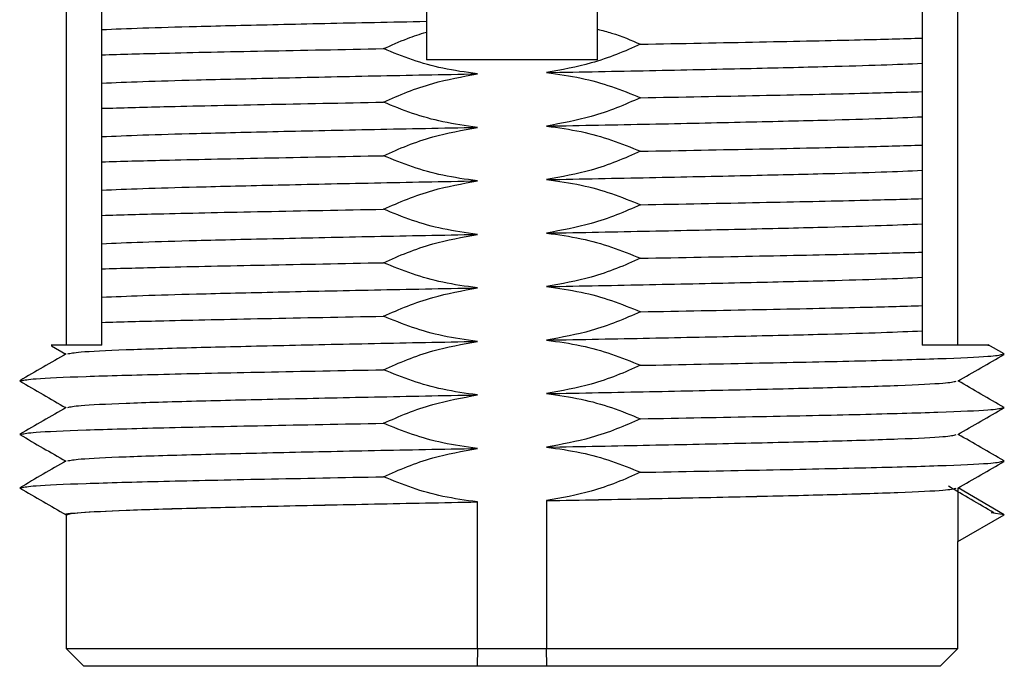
# Model space of a CAD drawing. Header units: millimetres. Extents: x 5 to 273, y 7 to 200.
# Tile 8 of 34: x 50.52 to 56.04, y 113.87 to 117.49. Entities that reach past the tile are written whole.
import ezdxf

# ---------------------------------------------------------------- set-up
doc = ezdxf.new("R2010")
doc.units = ezdxf.units.MM

msp = doc.modelspace()

# ---------------------------------------------------------------- linework, layer by layer
at = {"color": 7, "linetype": 'Continuous', "lineweight": 25}
for p, q in [((50.7844, 126.4071), (50.7844, 115.6671)), ((55.7844, 115.6671), (55.7844, 126.4071)), ((52.8044, 124.4071), (52.8044, 117.2671)), ((53.7644, 117.2671), (53.7644, 124.4071)), ((53.7644, 117.2671), (52.8044, 117.2671)), ((50.7029, 115.6635), (50.7829, 115.6172)), ((56.0432, 115.6186), (55.9536, 115.6703)), ((56.0444, 115.6172), (56.034, 115.6186)), ((50.5347, 115.4659), (50.5244, 115.4672)), ((56.0444, 115.3172), (56.034, 115.3186)), ((50.5347, 115.1659), (50.5244, 115.1672)), ((56.0444, 115.0172), (56.034, 115.0186)), ((50.5346, 114.8659), (50.5244, 114.8672)), ((55.7844, 114.8664), (55.7844, 114.5671)), ((56.0444, 114.7172), (55.7852, 114.8669)), ((53.091, 113.9671), (53.091, 114.7886)), ((53.4777, 114.7957), (53.4777, 113.9671)), ((50.7844, 114.7171), (50.7844, 113.9671)), ((55.7846, 114.5672), (56.0444, 114.7172)), ((56.0444, 114.7172), (55.9708, 114.727)), ((55.7844, 114.5671), (55.7846, 114.5672)), ((55.7844, 113.9671), (55.7844, 114.5671)), ((50.7844, 113.9671), (50.8844, 113.8671)), ((50.7844, 113.9671), (53.091, 113.9671)), ((53.091, 113.9671), (53.0887, 113.8671)), ((53.091, 113.9671), (53.4777, 113.9671)), ((53.4777, 113.9671), (55.7844, 113.9671)), ((53.48, 113.8671), (53.4777, 113.9671)), ((55.6844, 113.8671), (55.7844, 113.9671)), ((53.0887, 113.8671), (50.8844, 113.8671)), ((53.48, 113.8671), (53.0887, 113.8671)), ((55.6844, 113.8671), (53.48, 113.8671))]:
    msp.add_line(p, q, dxfattribs=at)
for points, knots in [([(50.9845, 117.4365), (50.9845, 117.4495), (50.9845, 117.4756), (50.9845, 117.5277), (50.9845, 117.5698), (50.9845, 117.5954)], [0, 0, 0, 0, 0.280533, 0.561062, 1, 1, 1, 1]), ([(55.5843, 117.548), (55.5843, 117.5349), (55.5843, 117.5089), (55.5843, 117.4567), (55.5843, 117.4147), (55.5843, 117.3891)], [0, 0, 0, 0, 0.280533, 0.561062, 1, 1, 1, 1]), ([(50.9845, 117.4365), (51.0558, 117.4397), (51.1973, 117.4459), (51.5304, 117.4554), (51.9653, 117.4657), (52.4124, 117.4755), (52.7064, 117.4812), (52.8044, 117.4831)], [0, 0, 0, 0, 0.198463, 0.393112, 0.633135, 0.877673, 1, 1, 1, 1]), ([(50.9845, 117.2954), (50.9845, 117.3105), (50.9845, 117.3408), (50.9845, 117.3896), (50.9845, 117.4188), (50.9845, 117.4365)], [0, 0, 0, 0, 0.282862, 0.565729, 1, 1, 1, 1]), ([(52.564, 117.3298), (52.6078, 117.3497), (52.6843, 117.3843), (52.7685, 117.4112), (52.8044, 117.4227)], [0, 0, 0, 0, 0.573363, 1, 1, 1, 1]), ([(53.7644, 117.4389), (53.7908, 117.432), (53.8759, 117.4098), (53.9522, 117.3772), (54.0048, 117.3547)], [0, 0, 0, 0, 0.310383, 1, 1, 1, 1]), ([(54.0048, 117.3547), (54.233, 117.359), (54.6854, 117.3676), (55.22, 117.3788), (55.4736, 117.386), (55.5843, 117.3891)], [0, 0, 0, 0, 0.364556, 0.722843, 1, 1, 1, 1]), ([(55.5843, 117.3891), (55.5843, 117.3739), (55.5843, 117.3436), (55.5843, 117.2949), (55.5843, 117.2657), (55.5843, 117.248)], [0, 0, 0, 0, 0.282862, 0.565729, 1, 1, 1, 1]), ([(50.9845, 117.2954), (51.0951, 117.2985), (51.3488, 117.3056), (51.8834, 117.3169), (52.3358, 117.3255), (52.564, 117.3298)], [0, 0, 0, 0, 0.277157, 0.635444, 1, 1, 1, 1]), ([(53.0901, 117.1887), (53.025, 117.1977), (52.8992, 117.215), (52.7223, 117.265), (52.6171, 117.308), (52.564, 117.3298)], [0, 0, 0, 0, 0.346959, 0.670199, 1, 1, 1, 1]), ([(54.0048, 117.3547), (53.9607, 117.3351), (53.8725, 117.296), (53.6991, 117.2365), (53.563, 117.2114), (53.4786, 117.1958)], [0, 0, 0, 0, 0.275242, 0.55056, 1, 1, 1, 1]), ([(50.9845, 117.1365), (50.9845, 117.1495), (50.9845, 117.1756), (50.9845, 117.2277), (50.9845, 117.2698), (50.9845, 117.2954)], [0, 0, 0, 0, 0.280533, 0.561062, 1, 1, 1, 1]), ([(53.4786, 117.1958), (53.6735, 117.1996), (54.0652, 117.2071), (54.6042, 117.2188), (55.0382, 117.2291), (55.3715, 117.2386), (55.5129, 117.2448), (55.5843, 117.248)], [0, 0, 0, 0, 0.2163281, 0.4346754, 0.6489916, 0.8227932, 1, 1, 1, 1]), ([(55.5843, 117.248), (55.5843, 117.2349), (55.5843, 117.2089), (55.5843, 117.1567), (55.5843, 117.1147), (55.5843, 117.0891)], [0, 0, 0, 0, 0.280533, 0.561062, 1, 1, 1, 1]), ([(53.4786, 117.1958), (53.5438, 117.1868), (53.6696, 117.1694), (53.8464, 117.1195), (53.9516, 117.0764), (54.0048, 117.0547)], [0, 0, 0, 0, 0.3469589, 0.6701986, 1, 1, 1, 1]), ([(50.9845, 117.1365), (51.0558, 117.1397), (51.1972, 117.1459), (51.5305, 117.1554), (51.9645, 117.1657), (52.5036, 117.1774), (52.8952, 117.1849), (53.0901, 117.1887)], [0, 0, 0, 0, 0.177207, 0.351008, 0.565325, 0.783672, 1, 1, 1, 1]), ([(50.9845, 116.9954), (50.9845, 117.0105), (50.9845, 117.0408), (50.9845, 117.0896), (50.9845, 117.1188), (50.9845, 117.1365)], [0, 0, 0, 0, 0.282862, 0.565729, 1, 1, 1, 1]), ([(52.564, 117.0298), (52.6081, 117.0493), (52.6962, 117.0885), (52.8697, 117.148), (53.0057, 117.1731), (53.0901, 117.1887)], [0, 0, 0, 0, 0.275242, 0.55056, 1, 1, 1, 1]), ([(54.0048, 117.0547), (54.233, 117.059), (54.6854, 117.0676), (55.22, 117.0788), (55.4736, 117.086), (55.5843, 117.0891)], [0, 0, 0, 0, 0.364556, 0.722843, 1, 1, 1, 1]), ([(55.5843, 117.0891), (55.5843, 117.0739), (55.5843, 117.0436), (55.5843, 116.9949), (55.5843, 116.9657), (55.5843, 116.948)], [0, 0, 0, 0, 0.282862, 0.565729, 1, 1, 1, 1]), ([(50.9845, 116.9954), (51.0951, 116.9985), (51.3488, 117.0056), (51.8834, 117.0169), (52.3358, 117.0255), (52.564, 117.0298)], [0, 0, 0, 0, 0.277157, 0.635444, 1, 1, 1, 1]), ([(53.0901, 116.8887), (53.025, 116.8977), (52.8992, 116.915), (52.7223, 116.965), (52.6171, 117.008), (52.564, 117.0298)], [0, 0, 0, 0, 0.346959, 0.670199, 1, 1, 1, 1]), ([(54.0048, 117.0547), (53.9607, 117.0351), (53.8725, 116.996), (53.6991, 116.9365), (53.563, 116.9114), (53.4786, 116.8958)], [0, 0, 0, 0, 0.275242, 0.55056, 1, 1, 1, 1]), ([(50.9845, 116.8365), (50.9845, 116.8495), (50.9845, 116.8756), (50.9845, 116.9277), (50.9845, 116.9698), (50.9845, 116.9954)], [0, 0, 0, 0, 0.280533, 0.561062, 1, 1, 1, 1]), ([(53.4786, 116.8958), (53.6735, 116.8996), (54.0652, 116.9071), (54.6042, 116.9188), (55.0382, 116.9291), (55.3715, 116.9386), (55.5129, 116.9448), (55.5843, 116.948)], [0, 0, 0, 0, 0.216328, 0.434675, 0.648992, 0.822793, 1, 1, 1, 1]), ([(55.5843, 116.948), (55.5843, 116.9349), (55.5843, 116.9089), (55.5843, 116.8567), (55.5843, 116.8147), (55.5843, 116.7891)], [0, 0, 0, 0, 0.280533, 0.561062, 1, 1, 1, 1]), ([(50.9845, 116.8365), (51.0558, 116.8397), (51.1972, 116.8459), (51.5305, 116.8554), (51.9645, 116.8657), (52.5036, 116.8774), (52.8952, 116.8849), (53.0901, 116.8887)], [0, 0, 0, 0, 0.1772068, 0.3510084, 0.5653246, 0.7836719, 1, 1, 1, 1]), ([(52.564, 116.7298), (52.6081, 116.7493), (52.6962, 116.7885), (52.8697, 116.848), (53.0057, 116.8731), (53.0901, 116.8887)], [0, 0, 0, 0, 0.275242, 0.55056, 1, 1, 1, 1]), ([(53.4786, 116.8958), (53.5438, 116.8868), (53.6696, 116.8694), (53.8464, 116.8195), (53.9516, 116.7764), (54.0048, 116.7547)], [0, 0, 0, 0, 0.346959, 0.670199, 1, 1, 1, 1]), ([(50.9845, 116.6954), (50.9845, 116.7105), (50.9845, 116.7408), (50.9845, 116.7896), (50.9845, 116.8188), (50.9845, 116.8365)], [0, 0, 0, 0, 0.282862, 0.565729, 1, 1, 1, 1]), ([(54.0048, 116.7547), (53.9607, 116.7351), (53.8725, 116.696), (53.6991, 116.6365), (53.563, 116.6114), (53.4786, 116.5958)], [0, 0, 0, 0, 0.275242, 0.55056, 1, 1, 1, 1]), ([(54.0048, 116.7547), (54.233, 116.759), (54.6854, 116.7676), (55.22, 116.7788), (55.4736, 116.786), (55.5843, 116.7891)], [0, 0, 0, 0, 0.364556, 0.722843, 1, 1, 1, 1]), ([(55.5843, 116.7891), (55.5843, 116.7739), (55.5843, 116.7436), (55.5843, 116.6949), (55.5843, 116.6657), (55.5843, 116.648)], [0, 0, 0, 0, 0.282862, 0.565729, 1, 1, 1, 1]), ([(50.9845, 116.6954), (51.0951, 116.6985), (51.3488, 116.7056), (51.8834, 116.7169), (52.3358, 116.7255), (52.564, 116.7298)], [0, 0, 0, 0, 0.277157, 0.635444, 1, 1, 1, 1]), ([(50.9845, 116.5365), (50.9845, 116.5495), (50.9845, 116.5756), (50.9845, 116.6277), (50.9845, 116.6698), (50.9845, 116.6954)], [0, 0, 0, 0, 0.280533, 0.561062, 1, 1, 1, 1]), ([(53.0901, 116.5887), (53.025, 116.5977), (52.8992, 116.615), (52.7223, 116.665), (52.6171, 116.708), (52.564, 116.7298)], [0, 0, 0, 0, 0.346959, 0.670199, 1, 1, 1, 1]), ([(53.4786, 116.5958), (53.6735, 116.5996), (54.0652, 116.6071), (54.6042, 116.6188), (55.0382, 116.6291), (55.3715, 116.6386), (55.5129, 116.6448), (55.5843, 116.648)], [0, 0, 0, 0, 0.216328, 0.434675, 0.648992, 0.822793, 1, 1, 1, 1]), ([(55.5843, 116.648), (55.5843, 116.6349), (55.5843, 116.6089), (55.5843, 116.5567), (55.5843, 116.5147), (55.5843, 116.4891)], [0, 0, 0, 0, 0.280533, 0.561062, 1, 1, 1, 1]), ([(50.9845, 116.5365), (51.0558, 116.5397), (51.1972, 116.5459), (51.5305, 116.5554), (51.9645, 116.5657), (52.5036, 116.5774), (52.8952, 116.5849), (53.0901, 116.5887)], [0, 0, 0, 0, 0.177207, 0.351008, 0.565325, 0.783672, 1, 1, 1, 1]), ([(52.564, 116.4298), (52.6081, 116.4493), (52.6962, 116.4885), (52.8697, 116.548), (53.0057, 116.5731), (53.0901, 116.5887)], [0, 0, 0, 0, 0.275242, 0.55056, 1, 1, 1, 1]), ([(53.4786, 116.5958), (53.5438, 116.5868), (53.6696, 116.5694), (53.8464, 116.5195), (53.9516, 116.4764), (54.0048, 116.4547)], [0, 0, 0, 0, 0.346959, 0.670199, 1, 1, 1, 1]), ([(50.9845, 116.3954), (50.9845, 116.4105), (50.9845, 116.4408), (50.9845, 116.4896), (50.9845, 116.5188), (50.9845, 116.5365)], [0, 0, 0, 0, 0.282862, 0.565729, 1, 1, 1, 1]), ([(54.0048, 116.4547), (54.233, 116.459), (54.6854, 116.4676), (55.22, 116.4788), (55.4736, 116.486), (55.5843, 116.4891)], [0, 0, 0, 0, 0.364556, 0.722843, 1, 1, 1, 1]), ([(55.5843, 116.4891), (55.5843, 116.4739), (55.5843, 116.4436), (55.5843, 116.3949), (55.5843, 116.3657), (55.5843, 116.348)], [0, 0, 0, 0, 0.282862, 0.565729, 1, 1, 1, 1]), ([(50.9845, 116.3954), (51.0951, 116.3985), (51.3488, 116.4056), (51.8834, 116.4169), (52.3358, 116.4255), (52.564, 116.4298)], [0, 0, 0, 0, 0.2771568, 0.6354444, 1, 1, 1, 1]), ([(53.0901, 116.2887), (53.025, 116.2977), (52.8992, 116.315), (52.7223, 116.365), (52.6171, 116.408), (52.564, 116.4298)], [0, 0, 0, 0, 0.346959, 0.670199, 1, 1, 1, 1]), ([(54.0048, 116.4547), (53.9607, 116.4351), (53.8725, 116.396), (53.6991, 116.3365), (53.563, 116.3114), (53.4786, 116.2958)], [0, 0, 0, 0, 0.275242, 0.55056, 1, 1, 1, 1]), ([(50.9845, 116.2365), (50.9845, 116.2495), (50.9845, 116.2756), (50.9845, 116.3277), (50.9845, 116.3698), (50.9845, 116.3954)], [0, 0, 0, 0, 0.280533, 0.561062, 1, 1, 1, 1]), ([(53.4786, 116.2958), (53.6735, 116.2996), (54.0652, 116.3071), (54.6042, 116.3188), (55.0382, 116.3291), (55.3715, 116.3386), (55.5129, 116.3448), (55.5843, 116.348)], [0, 0, 0, 0, 0.216328, 0.434675, 0.648992, 0.822793, 1, 1, 1, 1]), ([(55.5843, 116.348), (55.5843, 116.3349), (55.5843, 116.3089), (55.5843, 116.2567), (55.5843, 116.2147), (55.5843, 116.1891)], [0, 0, 0, 0, 0.280533, 0.561062, 1, 1, 1, 1]), ([(50.9845, 116.2365), (51.0558, 116.2397), (51.1972, 116.2459), (51.5305, 116.2554), (51.9645, 116.2657), (52.5036, 116.2774), (52.8952, 116.2849), (53.0901, 116.2887)], [0, 0, 0, 0, 0.1772068, 0.3510084, 0.5653246, 0.7836719, 1, 1, 1, 1]), ([(52.564, 116.1298), (52.6081, 116.1493), (52.6962, 116.1885), (52.8697, 116.248), (53.0057, 116.2731), (53.0901, 116.2887)], [0, 0, 0, 0, 0.275242, 0.55056, 1, 1, 1, 1]), ([(53.4786, 116.2958), (53.5438, 116.2868), (53.6696, 116.2694), (53.8464, 116.2195), (53.9516, 116.1764), (54.0048, 116.1547)], [0, 0, 0, 0, 0.346959, 0.670199, 1, 1, 1, 1]), ([(50.9845, 116.0954), (50.9845, 116.1105), (50.9845, 116.1408), (50.9845, 116.1896), (50.9845, 116.2188), (50.9845, 116.2365)], [0, 0, 0, 0, 0.282862, 0.565729, 1, 1, 1, 1]), ([(54.0048, 116.1547), (53.9607, 116.1351), (53.8725, 116.096), (53.6991, 116.0365), (53.563, 116.0114), (53.4786, 115.9958)], [0, 0, 0, 0, 0.275242, 0.55056, 1, 1, 1, 1]), ([(54.0048, 116.1547), (54.233, 116.159), (54.6854, 116.1676), (55.22, 116.1788), (55.4736, 116.186), (55.5843, 116.1891)], [0, 0, 0, 0, 0.3645556, 0.7228432, 1, 1, 1, 1]), ([(55.5843, 116.1891), (55.5843, 116.1739), (55.5843, 116.1436), (55.5843, 116.0949), (55.5843, 116.0657), (55.5843, 116.048)], [0, 0, 0, 0, 0.282862, 0.565729, 1, 1, 1, 1]), ([(50.9845, 116.0954), (51.0951, 116.0985), (51.3488, 116.1056), (51.8834, 116.1169), (52.3358, 116.1255), (52.564, 116.1298)], [0, 0, 0, 0, 0.277157, 0.635444, 1, 1, 1, 1]), ([(50.9845, 115.9365), (50.9845, 115.9495), (50.9845, 115.9756), (50.9845, 116.0277), (50.9845, 116.0698), (50.9845, 116.0954)], [0, 0, 0, 0, 0.280533, 0.561062, 1, 1, 1, 1]), ([(53.0901, 115.9887), (53.025, 115.9977), (52.8992, 116.015), (52.7223, 116.065), (52.6171, 116.108), (52.564, 116.1298)], [0, 0, 0, 0, 0.3469589, 0.6701986, 1, 1, 1, 1]), ([(53.4786, 115.9958), (53.6735, 115.9996), (54.0652, 116.0071), (54.6042, 116.0188), (55.0382, 116.0291), (55.3715, 116.0386), (55.5129, 116.0448), (55.5843, 116.048)], [0, 0, 0, 0, 0.216328, 0.434675, 0.648992, 0.822793, 1, 1, 1, 1]), ([(55.5843, 116.048), (55.5843, 116.0349), (55.5843, 116.0089), (55.5843, 115.9567), (55.5843, 115.9147), (55.5843, 115.8891)], [0, 0, 0, 0, 0.280533, 0.561062, 1, 1, 1, 1]), ([(50.9845, 115.9365), (51.0558, 115.9397), (51.1972, 115.9459), (51.5305, 115.9554), (51.9645, 115.9657), (52.5036, 115.9774), (52.8952, 115.9849), (53.0901, 115.9887)], [0, 0, 0, 0, 0.177207, 0.351008, 0.565325, 0.783672, 1, 1, 1, 1]), ([(52.564, 115.8298), (52.6081, 115.8493), (52.6962, 115.8885), (52.8697, 115.948), (53.0057, 115.9731), (53.0901, 115.9887)], [0, 0, 0, 0, 0.275242, 0.55056, 1, 1, 1, 1]), ([(53.4786, 115.9958), (53.5438, 115.9868), (53.6696, 115.9694), (53.8464, 115.9195), (53.9516, 115.8764), (54.0048, 115.8547)], [0, 0, 0, 0, 0.3469589, 0.6701986, 1, 1, 1, 1]), ([(50.9845, 115.7954), (50.9845, 115.8105), (50.9845, 115.8408), (50.9845, 115.8896), (50.9845, 115.9188), (50.9845, 115.9365)], [0, 0, 0, 0, 0.2828625, 0.5657289, 1, 1, 1, 1]), ([(54.0048, 115.8547), (54.233, 115.859), (54.6854, 115.8676), (55.22, 115.8788), (55.4736, 115.886), (55.5843, 115.8891)], [0, 0, 0, 0, 0.364556, 0.722843, 1, 1, 1, 1]), ([(55.5843, 115.8891), (55.5843, 115.8739), (55.5843, 115.8436), (55.5843, 115.7949), (55.5843, 115.7657), (55.5843, 115.748)], [0, 0, 0, 0, 0.282862, 0.565729, 1, 1, 1, 1]), ([(50.9845, 115.7954), (51.0951, 115.7985), (51.3488, 115.8056), (51.8834, 115.8169), (52.3358, 115.8255), (52.564, 115.8298)], [0, 0, 0, 0, 0.277157, 0.635444, 1, 1, 1, 1]), ([(53.0901, 115.6887), (53.025, 115.6977), (52.8992, 115.715), (52.7223, 115.765), (52.6171, 115.808), (52.564, 115.8298)], [0, 0, 0, 0, 0.346959, 0.670199, 1, 1, 1, 1]), ([(54.0048, 115.8547), (53.9607, 115.8351), (53.8725, 115.796), (53.6991, 115.7365), (53.563, 115.7114), (53.4786, 115.6958)], [0, 0, 0, 0, 0.275242, 0.55056, 1, 1, 1, 1]), ([(50.9845, 115.6671), (50.9845, 115.6812), (50.9845, 115.7078), (50.9845, 115.751), (50.9845, 115.7806), (50.9845, 115.7954)], [0, 0, 0, 0, 0.358621, 0.679253, 1, 1, 1, 1]), ([(53.4786, 115.6958), (53.6735, 115.6996), (54.0652, 115.7071), (54.6042, 115.7188), (55.0382, 115.7291), (55.3715, 115.7386), (55.5129, 115.7448), (55.5843, 115.748)], [0, 0, 0, 0, 0.216328, 0.434675, 0.648992, 0.822793, 1, 1, 1, 1]), ([(55.5843, 115.748), (55.5843, 115.7354), (55.5843, 115.7103), (55.5843, 115.6815), (55.5843, 115.6671)], [0, 0, 0, 0, 0.499847, 1, 1, 1, 1]), ([(50.9845, 115.6671), (50.9005, 115.6671), (50.7609, 115.6671), (50.6945, 115.6671), (50.7028, 115.6671), (50.705, 115.6671)], [0, 0, 0, 0, 0.524946, 0.87325, 1, 1, 1, 1]), ([(50.7942, 115.6187), (50.8093, 115.6223), (50.8417, 115.63), (51.0969, 115.6425), (51.4822, 115.6543), (51.965, 115.6657), (52.5035, 115.6774), (52.8952, 115.6849), (53.0901, 115.6887)], [0, 0, 0, 0, 0.156753, 0.337843, 0.515841, 0.675725, 0.838616, 1, 1, 1, 1]), ([(52.564, 115.5298), (52.6081, 115.5493), (52.6962, 115.5885), (52.8697, 115.648), (53.0057, 115.6731), (53.0901, 115.6887)], [0, 0, 0, 0, 0.275242, 0.55056, 1, 1, 1, 1]), ([(53.4786, 115.6958), (53.5438, 115.6868), (53.6696, 115.6694), (53.8464, 115.6195), (53.9516, 115.5764), (54.0048, 115.5547)], [0, 0, 0, 0, 0.346959, 0.670199, 1, 1, 1, 1]), ([(55.9517, 115.6671), (55.954, 115.6671), (55.965, 115.6671), (55.9066, 115.6671), (55.7849, 115.6671), (55.6477, 115.6671), (55.5843, 115.6671)], [0, 0, 0, 0, 0.081153, 0.396163, 0.720771, 1, 1, 1, 1]), ([(50.7854, 115.6187), (50.7421, 115.5937), (50.6555, 115.5436), (50.5688, 115.4936), (50.5255, 115.4685)], [0, 0, 0, 0, 0.4999916, 1, 1, 1, 1]), ([(54.0048, 115.5547), (54.2334, 115.559), (54.6867, 115.5676), (55.2594, 115.5798), (55.6994, 115.5919), (55.9814, 115.6046), (56.0173, 115.6123), (56.034, 115.6159)], [0, 0, 0, 0, 0.205783, 0.408028, 0.611748, 0.819006, 1, 1, 1, 1]), ([(55.7833, 115.4658), (55.8266, 115.4908), (55.9133, 115.5409), (55.9999, 115.5909), (56.0432, 115.6159)], [0, 0, 0, 0, 0.499992, 1, 1, 1, 1]), ([(54.0048, 115.5547), (53.9607, 115.5351), (53.8725, 115.496), (53.6991, 115.4365), (53.563, 115.4114), (53.4786, 115.3958)], [0, 0, 0, 0, 0.275242, 0.55056, 1, 1, 1, 1]), ([(50.5348, 115.4686), (50.5515, 115.4722), (50.5874, 115.4799), (50.8693, 115.4925), (51.3094, 115.5047), (51.882, 115.5169), (52.3353, 115.5255), (52.564, 115.5298)], [0, 0, 0, 0, 0.180962, 0.388229, 0.591957, 0.794209, 1, 1, 1, 1]), ([(53.0901, 115.3887), (53.025, 115.3977), (52.8992, 115.415), (52.7223, 115.465), (52.6171, 115.508), (52.564, 115.5298)], [0, 0, 0, 0, 0.3469589, 0.6701986, 1, 1, 1, 1]), ([(50.5255, 115.4659), (50.5688, 115.4409), (50.6546, 115.3913), (50.7404, 115.3418), (50.7829, 115.3172)], [0, 0, 0, 0, 0.50488, 1, 1, 1, 1]), ([(53.4786, 115.3958), (53.6736, 115.3996), (54.0653, 115.4071), (54.6037, 115.4188), (55.0865, 115.4301), (55.4719, 115.4419), (55.727, 115.4545), (55.7595, 115.4622), (55.7745, 115.4658)], [0, 0, 0, 0, 0.1613796, 0.3242656, 0.4841444, 0.6621374, 0.8432222, 1, 1, 1, 1]), ([(56.0432, 115.3185), (55.9999, 115.3436), (55.9141, 115.3931), (55.8283, 115.4427), (55.7858, 115.4672)], [0, 0, 0, 0, 0.504887, 1, 1, 1, 1]), ([(50.7942, 115.3187), (50.8093, 115.3223), (50.8417, 115.33), (51.0969, 115.3425), (51.4822, 115.3543), (51.965, 115.3657), (52.5035, 115.3774), (52.8952, 115.3849), (53.0901, 115.3887)], [0, 0, 0, 0, 0.156753, 0.337843, 0.515841, 0.675725, 0.838616, 1, 1, 1, 1]), ([(52.564, 115.2298), (52.6081, 115.2493), (52.6962, 115.2885), (52.8697, 115.348), (53.0057, 115.3731), (53.0901, 115.3887)], [0, 0, 0, 0, 0.275242, 0.55056, 1, 1, 1, 1]), ([(53.4786, 115.3958), (53.5438, 115.3868), (53.6696, 115.3694), (53.8464, 115.3195), (53.9516, 115.2764), (54.0048, 115.2547)], [0, 0, 0, 0, 0.3469589, 0.6701986, 1, 1, 1, 1]), ([(50.7854, 115.3187), (50.7421, 115.2937), (50.6555, 115.2436), (50.5688, 115.1936), (50.5255, 115.1685)], [0, 0, 0, 0, 0.499992, 1, 1, 1, 1]), ([(54.0048, 115.2547), (54.2334, 115.259), (54.6867, 115.2676), (55.2594, 115.2798), (55.6994, 115.2919), (55.9814, 115.3046), (56.0173, 115.3123), (56.034, 115.3159)], [0, 0, 0, 0, 0.205783, 0.408028, 0.611748, 0.819006, 1, 1, 1, 1]), ([(55.7833, 115.1658), (55.8266, 115.1908), (55.9133, 115.2409), (55.9999, 115.2909), (56.0432, 115.3159)], [0, 0, 0, 0, 0.499992, 1, 1, 1, 1]), ([(50.5348, 115.1686), (50.5515, 115.1722), (50.5874, 115.1799), (50.8693, 115.1925), (51.3094, 115.2047), (51.882, 115.2169), (52.3353, 115.2255), (52.564, 115.2298)], [0, 0, 0, 0, 0.180962, 0.388229, 0.591957, 0.794209, 1, 1, 1, 1]), ([(53.0901, 115.0887), (53.025, 115.0977), (52.8992, 115.115), (52.7223, 115.165), (52.6171, 115.208), (52.564, 115.2298)], [0, 0, 0, 0, 0.346959, 0.670199, 1, 1, 1, 1]), ([(54.0048, 115.2547), (53.9607, 115.2351), (53.8725, 115.196), (53.6991, 115.1365), (53.563, 115.1114), (53.4786, 115.0958)], [0, 0, 0, 0, 0.2752423, 0.5505605, 1, 1, 1, 1]), ([(50.5255, 115.1659), (50.5688, 115.1409), (50.6546, 115.0913), (50.7404, 115.0418), (50.7829, 115.0172)], [0, 0, 0, 0, 0.50488, 1, 1, 1, 1]), ([(53.4786, 115.0958), (53.6736, 115.0996), (54.0653, 115.1071), (54.6037, 115.1188), (55.0865, 115.1301), (55.4719, 115.1419), (55.727, 115.1545), (55.7595, 115.1622), (55.7745, 115.1658)], [0, 0, 0, 0, 0.16138, 0.324266, 0.484144, 0.662137, 0.843222, 1, 1, 1, 1]), ([(56.0432, 115.0185), (55.9999, 115.0436), (55.9141, 115.0931), (55.8283, 115.1427), (55.7858, 115.1672)], [0, 0, 0, 0, 0.504887, 1, 1, 1, 1]), ([(53.4786, 115.0958), (53.5438, 115.0868), (53.6696, 115.0694), (53.8464, 115.0195), (53.9516, 114.9764), (54.0048, 114.9547)], [0, 0, 0, 0, 0.346959, 0.670199, 1, 1, 1, 1]), ([(50.7941, 115.0187), (50.8091, 115.0223), (50.8416, 115.0299), (51.0968, 115.0425), (51.4822, 115.0543), (51.965, 115.0657), (52.5035, 115.0774), (52.8952, 115.0849), (53.0901, 115.0887)], [0, 0, 0, 0, 0.157062, 0.338086, 0.516019, 0.675844, 0.838675, 1, 1, 1, 1]), ([(52.564, 114.9298), (52.6081, 114.9493), (52.6962, 114.9885), (52.8697, 115.048), (53.0057, 115.0731), (53.0901, 115.0887)], [0, 0, 0, 0, 0.275242, 0.55056, 1, 1, 1, 1]), ([(50.7854, 115.0187), (50.7421, 114.9936), (50.6554, 114.9436), (50.5688, 114.8935), (50.5255, 114.8685)], [0, 0, 0, 0, 0.499992, 1, 1, 1, 1]), ([(54.0048, 114.9547), (54.2334, 114.959), (54.6867, 114.9676), (55.2594, 114.9798), (55.6994, 114.9919), (55.9814, 115.0046), (56.0173, 115.0123), (56.034, 115.0159)], [0, 0, 0, 0, 0.205783, 0.408028, 0.611748, 0.819006, 1, 1, 1, 1]), ([(55.7833, 114.8658), (55.8266, 114.8908), (55.9133, 114.9409), (55.9999, 114.9909), (56.0432, 115.0159)], [0, 0, 0, 0, 0.499992, 1, 1, 1, 1]), ([(50.5346, 114.8686), (50.5513, 114.8722), (50.5873, 114.8799), (50.8693, 114.8925), (51.3094, 114.9047), (51.882, 114.9169), (52.3353, 114.9255), (52.564, 114.9298)], [0, 0, 0, 0, 0.181278, 0.388465, 0.592114, 0.794289, 1, 1, 1, 1]), ([(53.0901, 114.7887), (53.025, 114.7977), (52.8992, 114.815), (52.7223, 114.865), (52.6171, 114.908), (52.564, 114.9298)], [0, 0, 0, 0, 0.346959, 0.670199, 1, 1, 1, 1]), ([(54.0048, 114.9547), (53.9607, 114.9351), (53.8725, 114.896), (53.6991, 114.8365), (53.563, 114.8114), (53.4786, 114.7958)], [0, 0, 0, 0, 0.275242, 0.55056, 1, 1, 1, 1]), ([(55.986, 114.7269), (55.9435, 114.7519), (55.8585, 114.8019), (55.7735, 114.8519), (55.7311, 114.877)], [0, 0, 0, 0, 0.500001, 1, 1, 1, 1]), ([(50.5255, 114.8659), (50.5688, 114.8409), (50.6551, 114.7911), (50.7414, 114.7412), (50.7844, 114.7164)], [0, 0, 0, 0, 0.5020031, 1, 1, 1, 1]), ([(53.4777, 114.7957), (53.6727, 114.7994), (54.0646, 114.8069), (54.6033, 114.8187), (55.0863, 114.83), (55.4717, 114.8418), (55.7267, 114.8544), (55.7591, 114.8621), (55.7741, 114.8656)], [0, 0, 0, 0, 0.161485, 0.324483, 0.484473, 0.662495, 0.84361, 1, 1, 1, 1]), ([(50.7844, 114.7171), (50.8008, 114.7212), (50.8339, 114.7293), (51.0964, 114.7424), (51.4826, 114.7542), (51.9654, 114.7656), (52.5041, 114.7773), (52.896, 114.7848), (53.091, 114.7886)], [0, 0, 0, 0, 0.1742527, 0.3515323, 0.5257851, 0.6823872, 0.841934, 1, 1, 1, 1]), ([(53.091, 114.7886), (53.0909, 114.7886), (53.0908, 114.7886), (53.0905, 114.7886), (53.0903, 114.7886), (53.0901, 114.7887)], [0, 0, 0, 0, 0.251058, 0.502115, 1, 1, 1, 1]), ([(53.4786, 114.7958), (53.4786, 114.7958), (53.4784, 114.7958), (53.4781, 114.7957), (53.4778, 114.7957), (53.4777, 114.7957)], [0, 0, 0, 0, 0.249988, 0.624994, 1, 1, 1, 1])]:
    msp.add_open_spline(points, degree=3, knots=knots, dxfattribs=at)
at = {"color": 8, "linetype": 'Continuous', "lineweight": 25}
for points, knots in [([(53.4786, 114.7958), (53.6736, 114.7996), (54.0653, 114.8071), (54.6037, 114.8188), (55.0865, 114.8301), (55.4719, 114.8419), (55.727, 114.8545), (55.7595, 114.8622), (55.7745, 114.8658)], [0, 0, 0, 0, 0.16138, 0.324266, 0.484144, 0.662137, 0.843222, 1, 1, 1, 1]), ([(50.7941, 114.7158), (50.7905, 114.7163), (50.7561, 114.7209), (50.8522, 114.7294), (51.0913, 114.7425), (51.4836, 114.7543), (51.9647, 114.7657), (52.5035, 114.7774), (52.8952, 114.7849), (53.0901, 114.7887)], [0, 0, 0, 0, 0.020035, 0.190838, 0.364608, 0.535412, 0.688833, 0.845139, 1, 1, 1, 1])]:
    msp.add_open_spline(points, degree=3, knots=knots, dxfattribs=at)

doc.saveas('drawing.dxf')
